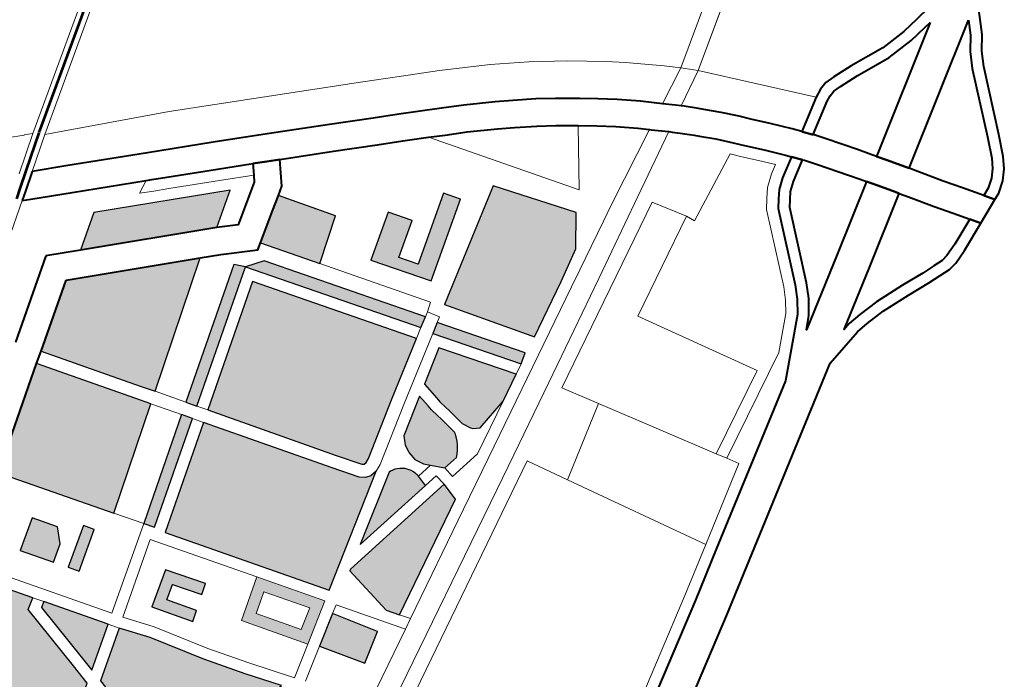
# Model space of a CAD drawing. Header units: metres. Extents: x 148316 to 148653, y 486436 to 486744.
# Tile 106 of 110: x 148553.93 to 148559.02, y 486731.02 to 486734.43. Entities that reach past the tile are written whole.
import ezdxf

# ---------------------------------------------------------------- set-up
doc = ezdxf.new("R2010")
doc.units = ezdxf.units.M
doc.header["$MEASUREMENT"] = 0
for name, color, linetype, lineweight in [('WVB-pen-brm-dik 018', 6, 'Continuous', 13), ('WVB-pen-brm-dik 050', 6, 'Continuous', 53), ('WVB-pen-dik 035', 1, 'Continuous', 40), ('WVB-raster-20%', 254, 'Continuous', 30), ('WVB-raster-60%', 253, 'Continuous', 30)]:
    doc.layers.add(name, color=color, linetype=linetype, lineweight=lineweight)

# ---------------------------------------------------------------- blocks, each defined once
blk = doc.blocks.new('INZET')
at = {"layer": 'WVB-raster-20%'}
for points in [[(-0.027289, -0.033947), (-0.027522, -0.033615), (-0.029089, -0.031391), (-0.027496, -0.030271), (-0.024335, -0.031813)], [(-0.029984, -0.035895), (-0.031818, -0.03331), (-0.029367, -0.031587), (-0.0278, -0.033811), (-0.027565, -0.034147)], [(-0.026631, -0.034885), (-0.026804, -0.034639), (-0.023726, -0.032456), (-0.023519, -0.032677)], [(-0.020732, -0.036592), (-0.023519, -0.032677), (-0.023038, -0.032835), (-0.020478, -0.036431)], [(-0.02398, -0.038619), (-0.023984, -0.038617), (-0.024025, -0.038583), (-0.024434, -0.038018), (-0.026459, -0.035131), (-0.023589, -0.033095), (-0.020986, -0.036753), (-0.022433, -0.037669), (-0.023802, -0.038563), (-0.023913, -0.038611)], [(-0.019812, -0.035758), (-0.020775, -0.034416), (-0.019692, -0.03367), (-0.019313, -0.034205), (-0.020146, -0.034779), (-0.019836, -0.035211), (-0.018241, -0.034098), (-0.017974, -0.034475)], [(-0.031991, -0.036021), (-0.032515, -0.035278), (-0.031778, -0.034767), (-0.031378, -0.03534), (-0.031579, -0.035736)], [(-0.029338, -0.036805), (-0.029511, -0.036563), (-0.027081, -0.034836), (-0.026909, -0.035082)], [(-0.018484, -0.038488), (-0.019888, -0.03646), (-0.017089, -0.034687), (-0.015732, -0.036494), (-0.01629, -0.037253), (-0.017089, -0.037725)], [(-0.034529, -0.040088), (-0.035019, -0.039393), (-0.035754, -0.038344), (-0.036817, -0.036825), (-0.03407, -0.034894), (-0.032961, -0.036463), (-0.033236, -0.036641), (-0.033123, -0.038508), (-0.033093, -0.039079)], [(-0.031584, -0.036599), (-0.031757, -0.036354), (-0.030813, -0.0357), (-0.030642, -0.035946)], [(-0.032803, -0.038876), (-0.032824, -0.038491), (-0.032926, -0.036798), (-0.032788, -0.036709), (-0.03177, -0.03815)], [(-0.01916, -0.038857), (-0.020568, -0.036891), (-0.020314, -0.03673), (-0.018916, -0.038682)], [(-0.020991, -0.039592), (-0.021158, -0.039496), (-0.021194, -0.039444), (-0.021301, -0.039232), (-0.021342, -0.038993), (-0.021382, -0.038771), (-0.021411, -0.038632), (-0.021445, -0.038438), (-0.02146, -0.038315), (-0.021508, -0.037832), (-0.020656, -0.037283), (-0.019425, -0.039002), (-0.020103, -0.039373)], [(-0.022334, -0.039905), (-0.022591, -0.039634), (-0.022723, -0.039497), (-0.022769, -0.039416), (-0.022836, -0.039281), (-0.022849, -0.039133), (-0.022856, -0.039055), (-0.022852, -0.038997), (-0.02284, -0.038907), (-0.02282, -0.038823), (-0.022801, -0.038778), (-0.022717, -0.03861), (-0.021792, -0.038014), (-0.021759, -0.038348), (-0.021742, -0.038483), (-0.021705, -0.038689), (-0.021676, -0.038828), (-0.021638, -0.039044), (-0.021595, -0.039294), (-0.021603, -0.039334), (-0.021629, -0.039421), (-0.021674, -0.039531), (-0.021722, -0.039618), (-0.021793, -0.039715), (-0.021867, -0.039799), (-0.021931, -0.039858)], [(-0.025267, -0.040253), (-0.023567, -0.039158), (-0.023524, -0.039161), (-0.023461, -0.039171), (-0.023407, -0.039186), (-0.023349, -0.039209), (-0.023291, -0.039238), (-0.023236, -0.039277), (-0.02318, -0.039326), (-0.023128, -0.039386), (-0.023083, -0.039457), (-0.023054, -0.039517), (-0.023031, -0.039585), (-0.02302, -0.039633), (-0.023014, -0.039684), (-0.023002, -0.039985)], [(-0.02549, -0.042319), (-0.025702, -0.04202), (-0.02588, -0.040648), (-0.025841, -0.040623), (-0.022596, -0.040239), (-0.022572, -0.040723)], [(-0.026944, -0.04282), (-0.027648, -0.041786), (-0.026883, -0.041294), (-0.026207, -0.04234)]]:
    blk.add_hatch(color=256, dxfattribs=at).paths.add_polyline_path(points)
at = {"layer": 'WVB-raster-20%', "extrusion": (0, 0, -1)}
for points in [[(0.026602, -0.040745), (0.023825, -0.038943), (0.024011, -0.038964), (0.024148, -0.038923), (0.024276, -0.038817), (0.024711, -0.038215), (0.026736, -0.035327), (0.029196, -0.037072)], [(0.029946, -0.03936), (0.0297, -0.039189), (0.030167, -0.038514), (0.029819, -0.038275), (0.029352, -0.038927), (0.029108, -0.038752), (0.029747, -0.037862), (0.030585, -0.038438)], [(0.032613, -0.042254), (0.029038, -0.042046), (0.029627, -0.041248), (0.030281, -0.040326), (0.031086, -0.039063), (0.031599, -0.038396), (0.032785, -0.039229), (0.032718, -0.040491)]]:
    blk.add_hatch(color=256, dxfattribs=at).paths.add_polyline_path(points)
at = {"layer": 'WVB-raster-20%'}
h = blk.add_hatch(color=256, dxfattribs=at)
h.paths.add_polyline_path([(-0.027865, -0.041565), (-0.028909, -0.040072), (-0.027929, -0.039386), (-0.026854, -0.040909)])
h.paths.add_polyline_path([(-0.027785, -0.041156), (-0.028492, -0.040146), (-0.028002, -0.039803), (-0.027279, -0.040827)], flags=16)
at = {"layer": 'WVB-raster-60%'}
for points in [[(-0.023535, -0.03142), (-0.026744, -0.029855), (-0.025901, -0.029263), (-0.02269, -0.030831)], [(-0.021898, -0.033725), (-0.02284, -0.032395), (-0.022105, -0.031904), (-0.021754, -0.03167), (-0.020856, -0.032954)]]:
    blk.add_hatch(color=256, dxfattribs=at).paths.add_polyline_path(points)
at = {"layer": 'WVB-pen-brm-dik 018'}
for p, q in [((-0.026001, -0.026683), (-0.021041, -0.023282)), ((-0.020915, -0.02356), (-0.025763, -0.026881)), ((-0.0266, -0.026389), (-0.026203, -0.026584)), ((-0.026889, -0.027324), (-0.026001, -0.026683)), ((-0.026203, -0.026584), (-0.026202, -0.026584)), ((-0.026202, -0.026584), (-0.026001, -0.026683)), ((-0.025763, -0.026881), (-0.026583, -0.027474)), ((-0.025763, -0.026881), (-0.022795, -0.028264)), ((-0.022795, -0.028264), (-0.025763, -0.026881)), ((-0.026583, -0.027474), (-0.025739, -0.027886)), ((-0.011366, -0.035016), (0, -0.027301)), ((0, -0.027301), (-0.011366, -0.035016)), ((-0.027229, -0.027937), (-0.028149, -0.028588)), ((-0.027027, -0.028036), (-0.027229, -0.027937)), ((-0.025739, -0.027886), (-0.023872, -0.028811)), ((0, -0.027837), (-0.011036, -0.035328)), ((-0.011036, -0.035328), (0, -0.027837)), ((-0.026048, -0.028514), (-0.027027, -0.028036)), ((-0.022795, -0.028264), (-0.018328, -0.03051)), ((-0.018328, -0.03051), (-0.022795, -0.028264)), ((-0.024314, -0.029374), (-0.026048, -0.028514)), ((-0.023872, -0.028811), (-0.022328, -0.029573)), ((-0.026744, -0.029855), (-0.025901, -0.029263)), ((-0.025901, -0.029263), (-0.02269, -0.030831)), ((-0.029494, -0.030815), (-0.027561, -0.029456)), ((-0.027561, -0.029456), (-0.026744, -0.029855)), ((-0.024314, -0.029374), (-0.024645, -0.029544)), ((-0.024645, -0.029544), (-0.024314, -0.029374)), ((-0.024182, -0.029439), (-0.024314, -0.029374)), ((-0.023827, -0.029614), (-0.024182, -0.029439)), ((-0.024645, -0.029544), (-0.024315, -0.029708)), ((-0.024315, -0.029708), (-0.024645, -0.029544)), ((-0.024315, -0.029708), (-0.02396, -0.029883)), ((-0.02396, -0.029883), (-0.024315, -0.029708)), ((-0.022639, -0.0302), (-0.023827, -0.029614)), ((-0.022328, -0.029573), (-0.021171, -0.030151)), ((-0.02396, -0.029883), (-0.022773, -0.030469)), ((-0.022773, -0.030469), (-0.02396, -0.029883)), ((-0.021814, -0.030613), (-0.022639, -0.0302)), ((-0.021171, -0.030151), (-0.019613, -0.030939)), ((-0.022773, -0.030469), (-0.021968, -0.030871)), ((-0.021968, -0.030871), (-0.022773, -0.030469)), ((-0.018328, -0.03051), (-0.017372, -0.030997)), ((-0.017372, -0.030997), (-0.018328, -0.03051)), ((-0.021968, -0.030871), (-0.021814, -0.030613)), ((-0.02269, -0.030831), (-0.023535, -0.03142)), ((-0.023042, -0.031683), (-0.022062, -0.031029)), ((-0.022062, -0.031029), (-0.021968, -0.030871)), ((-0.021184, -0.030929), (-0.021538, -0.031526)), ((-0.019931, -0.031563), (-0.021184, -0.030929)), ((-0.019613, -0.030939), (-0.018596, -0.03146)), ((-0.017372, -0.030997), (-0.016483, -0.031455)), ((-0.016483, -0.031455), (-0.017372, -0.030997)), ((-0.029089, -0.031391), (-0.029367, -0.031587)), ((-0.027522, -0.033615), (-0.029089, -0.031391)), ((-0.023535, -0.03142), (-0.023042, -0.031683)), ((-0.021538, -0.031526), (-0.021754, -0.03167)), ((-0.018913, -0.032084), (-0.019931, -0.031563)), ((-0.018596, -0.03146), (-0.017997, -0.031762)), ((-0.016483, -0.031455), (-0.015328, -0.032088)), ((-0.015328, -0.032088), (-0.016483, -0.031455)), ((-0.029367, -0.031587), (-0.0278, -0.033811)), ((-0.024335, -0.031813), (-0.027289, -0.033947)), ((-0.023854, -0.032047), (-0.024335, -0.031813)), ((-0.021754, -0.03167), (-0.020856, -0.032954)), ((-0.017997, -0.031762), (-0.017554, -0.03199)), ((-0.023003, -0.032503), (-0.023854, -0.032047)), ((-0.017554, -0.03199), (-0.017012, -0.032276)), ((-0.018315, -0.032386), (-0.018913, -0.032084)), ((-0.017012, -0.032276), (-0.016491, -0.032544)), ((-0.015328, -0.032088), (-0.014474, -0.032609)), ((-0.014474, -0.032609), (-0.015328, -0.032088)), ((-0.026804, -0.034639), (-0.023726, -0.032456)), ((-0.023726, -0.032456), (-0.023519, -0.032677)), ((-0.02284, -0.032395), (-0.023003, -0.032503)), ((-0.021898, -0.033725), (-0.02284, -0.032395)), ((-0.017878, -0.03261), (-0.018315, -0.032386)), ((-0.016491, -0.032544), (-0.015785, -0.032944)), ((-0.023519, -0.032677), (-0.026631, -0.034885)), ((-0.020732, -0.036592), (-0.023519, -0.032677)), ((-0.023519, -0.032677), (-0.023038, -0.032835)), ((-0.023038, -0.032835), (-0.020478, -0.036431)), ((-0.017722, -0.032693), (-0.017878, -0.03261)), ((-0.017336, -0.032897), (-0.017722, -0.032693)), ((-0.017722, -0.032693), (-0.015335, -0.036057)), ((-0.015335, -0.036057), (-0.017722, -0.032693)), ((-0.014474, -0.032609), (-0.013645, -0.033168)), ((-0.013645, -0.033168), (-0.014474, -0.032609)), ((-0.026459, -0.035131), (-0.023589, -0.033095)), ((-0.023589, -0.033095), (-0.020986, -0.036753)), ((-0.020856, -0.032954), (-0.021898, -0.033725)), ((-0.016824, -0.03316), (-0.017336, -0.032897)), ((-0.015785, -0.032944), (-0.015391, -0.033179)), ((-0.029984, -0.035895), (-0.031818, -0.03331)), ((-0.016137, -0.033549), (-0.016824, -0.03316)), ((-0.015391, -0.033179), (-0.014887, -0.033494)), ((-0.013645, -0.033168), (-0.012841, -0.033763)), ((-0.012841, -0.033763), (-0.013645, -0.033168)), ((-0.015756, -0.033777), (-0.016137, -0.033549)), ((-0.014887, -0.033494), (-0.014465, -0.033782)), ((-0.0278, -0.033811), (-0.027565, -0.034147)), ((-0.027289, -0.033947), (-0.027522, -0.033615)), ((-0.020146, -0.036196), (-0.021898, -0.033725)), ((-0.021898, -0.033725), (-0.020146, -0.036196)), ((-0.019692, -0.03367), (-0.020775, -0.034416)), ((-0.019313, -0.034205), (-0.019692, -0.03367)), ((-0.01527, -0.03408), (-0.015756, -0.033777)), ((-0.014465, -0.033782), (-0.014046, -0.034074)), ((-0.012841, -0.033763), (-0.01245, -0.034074)), ((-0.01245, -0.034074), (-0.012841, -0.033763)), ((-0.027289, -0.033947), (-0.026804, -0.034639)), ((-0.026804, -0.034639), (-0.027289, -0.033947)), ((-0.018241, -0.034098), (-0.019836, -0.035211)), ((-0.017974, -0.034475), (-0.018241, -0.034098)), ((-0.014862, -0.034358), (-0.01527, -0.03408)), ((-0.014046, -0.034074), (-0.013953, -0.034143)), ((-0.01245, -0.034074), (-0.011688, -0.034722)), ((-0.011688, -0.034722), (-0.01245, -0.034074)), ((-0.027565, -0.034147), (-0.029984, -0.035895)), ((-0.027081, -0.034836), (-0.027565, -0.034147)), ((-0.027565, -0.034147), (-0.027081, -0.034836)), ((-0.020146, -0.034779), (-0.019313, -0.034205)), ((-0.014456, -0.034642), (-0.014862, -0.034358)), ((-0.013953, -0.034143), (-0.01358, -0.034422)), ((-0.020775, -0.034416), (-0.019812, -0.035758)), ((-0.019812, -0.035758), (-0.017974, -0.034475)), ((-0.01358, -0.034422), (-0.01318, -0.034729)), ((-0.033825, -0.034721), (-0.031525, -0.037978)), ((-0.031525, -0.037978), (-0.033825, -0.034721)), ((-0.031778, -0.034767), (-0.032515, -0.035278)), ((-0.031378, -0.03534), (-0.031778, -0.034767)), ((-0.029511, -0.036563), (-0.027081, -0.034836)), ((-0.027081, -0.034836), (-0.026909, -0.035082)), ((-0.026631, -0.034885), (-0.026804, -0.034639)), ((-0.019836, -0.035211), (-0.020146, -0.034779)), ((-0.017089, -0.034687), (-0.019888, -0.03646)), ((-0.015732, -0.036494), (-0.017089, -0.034687)), ((-0.015335, -0.036057), (-0.014388, -0.034693)), ((-0.014388, -0.034693), (-0.015335, -0.036057)), ((-0.014388, -0.034693), (-0.014456, -0.034642)), ((-0.014002, -0.03498), (-0.014388, -0.034693)), ((-0.01318, -0.034729), (-0.012716, -0.035111)), ((-0.011688, -0.034722), (-0.011366, -0.035016)), ((-0.011366, -0.035016), (-0.011688, -0.034722)), ((-0.03407, -0.034894), (-0.032961, -0.036463)), ((-0.026909, -0.035082), (-0.029338, -0.036805)), ((-0.026909, -0.035082), (-0.026736, -0.035327)), ((-0.026736, -0.035327), (-0.026909, -0.035082)), ((-0.026631, -0.034885), (-0.026459, -0.035131)), ((-0.026459, -0.035131), (-0.026631, -0.034885)), ((-0.024434, -0.038018), (-0.026459, -0.035131)), ((-0.013615, -0.035277), (-0.014002, -0.03498)), ((-0.012716, -0.035111), (-0.012446, -0.035352)), ((-0.012284, -0.035497), (-0.011366, -0.035016)), ((-0.011366, -0.035016), (-0.012284, -0.035497)), ((-0.011366, -0.035016), (-0.011036, -0.035328)), ((-0.011036, -0.035328), (-0.011366, -0.035016)), ((-0.032515, -0.035278), (-0.031991, -0.036021)), ((-0.031579, -0.035736), (-0.031378, -0.03534)), ((-0.029196, -0.037072), (-0.026736, -0.035327)), ((-0.026736, -0.035327), (-0.024711, -0.038215)), ((-0.013172, -0.035642), (-0.013615, -0.035277)), ((-0.012446, -0.035352), (-0.012284, -0.035497)), ((-0.011036, -0.035328), (-0.011925, -0.035822)), ((-0.011925, -0.035822), (-0.011036, -0.035328)), ((-0.011036, -0.035328), (-0.008953, -0.037663)), ((-0.008953, -0.037663), (-0.011036, -0.035328)), ((-0.012946, -0.035844), (-0.013172, -0.035642)), ((-0.012284, -0.035497), (-0.012033, -0.035721)), ((-0.031991, -0.036021), (-0.031579, -0.035736)), ((-0.030813, -0.0357), (-0.031757, -0.036354)), ((-0.030642, -0.035946), (-0.030813, -0.0357)), ((-0.029984, -0.035895), (-0.029511, -0.036563)), ((-0.029511, -0.036563), (-0.029984, -0.035895)), ((-0.012946, -0.035844), (-0.014853, -0.036844)), ((-0.014853, -0.036844), (-0.012946, -0.035844)), ((-0.012913, -0.035874), (-0.012946, -0.035844)), ((-0.01257, -0.03618), (-0.012913, -0.035874)), ((-0.012033, -0.035721), (-0.011925, -0.035822)), ((-0.011925, -0.035822), (-0.011866, -0.035876)), ((-0.011866, -0.035876), (-0.0116, -0.036139)), ((-0.031584, -0.036599), (-0.030642, -0.035946)), ((-0.0116, -0.036139), (-0.011502, -0.036236)), ((-0.031757, -0.036354), (-0.031584, -0.036599)), ((-0.020478, -0.036431), (-0.020362, -0.036358)), ((-0.020362, -0.036358), (-0.020478, -0.036431)), ((-0.020362, -0.036358), (-0.020146, -0.036196)), ((-0.020146, -0.036196), (-0.020362, -0.036358)), ((-0.02018, -0.036645), (-0.020362, -0.036358)), ((-0.020362, -0.036358), (-0.02018, -0.036645)), ((-0.014195, -0.037083), (-0.01257, -0.03618)), ((-0.01257, -0.03618), (-0.014195, -0.037083)), ((-0.012505, -0.036238), (-0.01257, -0.03618)), ((-0.012351, -0.036381), (-0.012505, -0.036238)), ((-0.012092, -0.036637), (-0.012351, -0.036381)), ((-0.011502, -0.036236), (-0.011182, -0.036556)), ((-0.032961, -0.036463), (-0.033236, -0.036641)), ((-0.033236, -0.036641), (-0.033123, -0.038508)), ((-0.032788, -0.036709), (-0.032961, -0.036463)), ((-0.032961, -0.036463), (-0.032788, -0.036709)), ((-0.031525, -0.037978), (-0.029511, -0.036563)), ((-0.029511, -0.036563), (-0.031525, -0.037978)), ((-0.029338, -0.036805), (-0.029511, -0.036563)), ((-0.020986, -0.036753), (-0.020732, -0.036592)), ((-0.020732, -0.036592), (-0.020986, -0.036753)), ((-0.020478, -0.036431), (-0.020732, -0.036592)), ((-0.020314, -0.03673), (-0.02018, -0.036645)), ((-0.02018, -0.036645), (-0.020314, -0.03673)), ((-0.019888, -0.03646), (-0.018484, -0.038488)), ((-0.01629, -0.037253), (-0.015732, -0.036494)), ((-0.011995, -0.036733), (-0.012092, -0.036637)), ((-0.011182, -0.036556), (-0.010861, -0.036908)), ((-0.032926, -0.036798), (-0.032788, -0.036709)), ((-0.032824, -0.038491), (-0.032926, -0.036798)), ((-0.032788, -0.036709), (-0.03177, -0.03815)), ((-0.020986, -0.036753), (-0.022433, -0.037669)), ((-0.022249, -0.037955), (-0.020568, -0.036891)), ((-0.020568, -0.036891), (-0.022249, -0.037955)), ((-0.020568, -0.036891), (-0.020314, -0.03673)), ((-0.01916, -0.038857), (-0.020568, -0.036891)), ((-0.020314, -0.03673), (-0.018916, -0.038682)), ((-0.014853, -0.036844), (-0.015293, -0.037085)), ((-0.015293, -0.037085), (-0.014853, -0.036844)), ((-0.011688, -0.03704), (-0.011995, -0.036733)), ((-0.010861, -0.036908), (-0.010656, -0.037141)), ((-0.031353, -0.038224), (-0.029613, -0.037001)), ((-0.029613, -0.037001), (-0.031353, -0.038224)), ((-0.029613, -0.037001), (-0.027929, -0.039386)), ((-0.027929, -0.039386), (-0.029613, -0.037001)), ((-0.026602, -0.040745), (-0.029196, -0.037072)), ((-0.015293, -0.037085), (-0.016517, -0.037754)), ((-0.016517, -0.037754), (-0.015293, -0.037085)), ((-0.016249, -0.038225), (-0.014195, -0.037083)), ((-0.014195, -0.037083), (-0.016249, -0.038225)), ((-0.011383, -0.037375), (-0.011688, -0.03704)), ((-0.010656, -0.037141), (-0.010313, -0.037531)), ((-0.021508, -0.037832), (-0.020656, -0.037283)), ((-0.020656, -0.037283), (-0.019425, -0.039002)), ((-0.013984, -0.037416), (-0.018669, -0.039977)), ((-0.013984, -0.037416), (-0.018669, -0.039977)), ((-0.017089, -0.037725), (-0.01629, -0.037253)), ((-0.01347, -0.038224), (-0.013984, -0.037416)), ((-0.01347, -0.038224), (-0.013984, -0.037416)), ((-0.011181, -0.037604), (-0.011383, -0.037375)), ((-0.022433, -0.037669), (-0.023802, -0.038563)), ((-0.011613, -0.037568), (-0.01337, -0.038447)), ((-0.011613, -0.037568), (-0.01337, -0.038447)), ((-0.011407, -0.037802), (-0.011613, -0.037568)), ((-0.011407, -0.037802), (-0.011613, -0.037568)), ((-0.01084, -0.037992), (-0.011181, -0.037604)), ((-0.010313, -0.037531), (-0.009931, -0.037968)), ((-0.009767, -0.03817), (-0.008953, -0.037663)), ((-0.008953, -0.037663), (-0.008738, -0.037559)), ((-0.008738, -0.037559), (-0.008528, -0.037499)), ((-0.008528, -0.037499), (-0.008273, -0.037499)), ((-0.008273, -0.037499), (-0.007747, -0.037527)), ((-0.007747, -0.037527), (-0.006808, -0.037616)), ((-0.006808, -0.037616), (-0.006122, -0.037591)), ((-0.006122, -0.037591), (-0.005659, -0.037528)), ((-0.029747, -0.037862), (-0.030585, -0.038438)), ((-0.029108, -0.038752), (-0.029747, -0.037862)), ((-0.02146, -0.038315), (-0.021508, -0.037832)), ((-0.018484, -0.038488), (-0.017089, -0.037725)), ((-0.016517, -0.037754), (-0.016945, -0.037988)), ((-0.016945, -0.037988), (-0.016517, -0.037754)), ((-0.011065, -0.03819), (-0.011407, -0.037802)), ((-0.011065, -0.03819), (-0.011407, -0.037802)), ((-0.008781, -0.037909), (-0.009577, -0.038405)), ((-0.008634, -0.037841), (-0.008781, -0.037909)), ((-0.008486, -0.037799), (-0.008634, -0.037841)), ((-0.008568, -0.039814), (-0.005431, -0.037795)), ((-0.008281, -0.037799), (-0.008486, -0.037799)), ((-0.007769, -0.037826), (-0.008281, -0.037799)), ((-0.006817, -0.037917), (-0.007769, -0.037826)), ((-0.006097, -0.03789), (-0.006817, -0.037917)), ((-0.005615, -0.037825), (-0.006097, -0.03789)), ((-0.005431, -0.037795), (-0.005615, -0.037825)), ((-0.03177, -0.03815), (-0.032803, -0.038876)), ((-0.031599, -0.038396), (-0.03177, -0.03815)), ((-0.03177, -0.03815), (-0.031599, -0.038396)), ((-0.024025, -0.038583), (-0.024434, -0.038018)), ((-0.02364, -0.038864), (-0.022249, -0.037955)), ((-0.022249, -0.037955), (-0.02364, -0.038864)), ((-0.022717, -0.03861), (-0.021792, -0.038014)), ((-0.021792, -0.038014), (-0.021759, -0.038348)), ((-0.016945, -0.037988), (-0.02097, -0.040188)), ((-0.02097, -0.040188), (-0.016945, -0.037988)), ((-0.010466, -0.038419), (-0.01084, -0.037992)), ((-0.009931, -0.037968), (-0.009767, -0.03817)), ((-0.032785, -0.039229), (-0.031599, -0.038396)), ((-0.031599, -0.038396), (-0.031086, -0.039063)), ((-0.030841, -0.038891), (-0.031353, -0.038224)), ((-0.031353, -0.038224), (-0.030841, -0.038891)), ((-0.030585, -0.038438), (-0.029946, -0.03936)), ((-0.030167, -0.038514), (-0.029819, -0.038275)), ((-0.029819, -0.038275), (-0.029352, -0.038927)), ((-0.024711, -0.038215), (-0.024276, -0.038817)), ((-0.021759, -0.038348), (-0.021742, -0.038483)), ((-0.021445, -0.038438), (-0.02146, -0.038315)), ((-0.021411, -0.038632), (-0.021445, -0.038438)), ((-0.018863, -0.03966), (-0.016249, -0.038225)), ((-0.016249, -0.038225), (-0.018863, -0.03966)), ((-0.01599, -0.039599), (-0.01347, -0.038224)), ((-0.01347, -0.038224), (-0.01599, -0.039599)), ((-0.01337, -0.038447), (-0.01347, -0.038224)), ((-0.01337, -0.038447), (-0.01347, -0.038224)), ((-0.010819, -0.038472), (-0.011065, -0.03819)), ((-0.010819, -0.038472), (-0.011065, -0.03819)), ((-0.010366, -0.038543), (-0.010466, -0.038419)), ((-0.009577, -0.038405), (-0.009368, -0.038692)), ((-0.004587, -0.038323), (-0.008056, -0.040555)), ((-0.004768, -0.038668), (-0.004587, -0.038323)), ((-0.00421, -0.038249), (-0.004512, -0.038828)), ((-0.033123, -0.038508), (-0.033093, -0.039079)), ((-0.032803, -0.038876), (-0.032824, -0.038491)), ((-0.0297, -0.039189), (-0.030167, -0.038514)), ((-0.023984, -0.038617), (-0.024025, -0.038583)), ((-0.02398, -0.038619), (-0.023984, -0.038617)), ((-0.023913, -0.038611), (-0.02398, -0.038619)), ((-0.023802, -0.038563), (-0.023913, -0.038611)), ((-0.022801, -0.038778), (-0.022717, -0.03861)), ((-0.021742, -0.038483), (-0.021705, -0.038689)), ((-0.021705, -0.038689), (-0.021676, -0.038828)), ((-0.021382, -0.038771), (-0.021411, -0.038632)), ((-0.018916, -0.038682), (-0.01916, -0.038857)), ((-0.011331, -0.038836), (-0.011039, -0.038608)), ((-0.011331, -0.038836), (-0.011039, -0.038608)), ((-0.011039, -0.038608), (-0.010819, -0.038472)), ((-0.011039, -0.038608), (-0.010819, -0.038472)), ((-0.010867, -0.038855), (-0.010366, -0.038543)), ((-0.009368, -0.038692), (-0.008867, -0.039387)), ((-0.005021, -0.039011), (-0.004768, -0.038668)), ((-0.030032, -0.040159), (-0.030841, -0.038891)), ((-0.030841, -0.038891), (-0.030032, -0.040159)), ((-0.029352, -0.038927), (-0.029108, -0.038752)), ((-0.023825, -0.038943), (-0.026602, -0.040745)), ((-0.024276, -0.038817), (-0.024148, -0.038923)), ((-0.024148, -0.038923), (-0.024011, -0.038964)), ((-0.024011, -0.038964), (-0.023825, -0.038943)), ((-0.023825, -0.038943), (-0.02364, -0.038864)), ((-0.02364, -0.038864), (-0.023825, -0.038943)), ((-0.022852, -0.038997), (-0.02284, -0.038907)), ((-0.02284, -0.038907), (-0.02282, -0.038823)), ((-0.02282, -0.038823), (-0.022801, -0.038778)), ((-0.021676, -0.038828), (-0.021638, -0.039044)), ((-0.021342, -0.038993), (-0.021382, -0.038771)), ((-0.019425, -0.039002), (-0.01916, -0.038857)), ((-0.01916, -0.038857), (-0.019425, -0.039002)), ((-0.011506, -0.039058), (-0.011331, -0.038836)), ((-0.011506, -0.039058), (-0.011331, -0.038836)), ((-0.011118, -0.03905), (-0.010867, -0.038855)), ((-0.010175, -0.038777), (-0.010695, -0.039101)), ((-0.010146, -0.038814), (-0.010175, -0.038777)), ((-0.009934, -0.039103), (-0.010146, -0.038814)), ((-0.004512, -0.038828), (-0.004768, -0.039174)), ((-0.031086, -0.039063), (-0.030281, -0.040326)), ((-0.029946, -0.03936), (-0.0297, -0.039189)), ((-0.025267, -0.040253), (-0.023567, -0.039158)), ((-0.023567, -0.039158), (-0.023524, -0.039161)), ((-0.023524, -0.039161), (-0.023461, -0.039171)), ((-0.023461, -0.039171), (-0.023407, -0.039186)), ((-0.023407, -0.039186), (-0.023349, -0.039209)), ((-0.022856, -0.039055), (-0.022852, -0.038997)), ((-0.022849, -0.039133), (-0.022856, -0.039055)), ((-0.022836, -0.039281), (-0.022849, -0.039133)), ((-0.021638, -0.039044), (-0.021595, -0.039294)), ((-0.021301, -0.039232), (-0.021342, -0.038993)), ((-0.019425, -0.039002), (-0.020103, -0.039373)), ((-0.011684, -0.039284), (-0.011506, -0.039058)), ((-0.011684, -0.039284), (-0.011506, -0.039058)), ((-0.01127, -0.039243), (-0.011118, -0.03905)), ((-0.010695, -0.039101), (-0.010905, -0.039264)), ((-0.009437, -0.039793), (-0.009934, -0.039103)), ((-0.005234, -0.039397), (-0.005021, -0.039011)), ((-0.004768, -0.039174), (-0.004963, -0.039529)), ((-0.028909, -0.040072), (-0.027929, -0.039386)), ((-0.027929, -0.039386), (-0.026854, -0.040909)), ((-0.023349, -0.039209), (-0.023291, -0.039238)), ((-0.023291, -0.039238), (-0.023236, -0.039277)), ((-0.023236, -0.039277), (-0.02318, -0.039326)), ((-0.02318, -0.039326), (-0.023128, -0.039386)), ((-0.023128, -0.039386), (-0.023083, -0.039457)), ((-0.023083, -0.039457), (-0.023054, -0.039517)), ((-0.022769, -0.039416), (-0.022836, -0.039281)), ((-0.022723, -0.039497), (-0.022769, -0.039416)), ((-0.021629, -0.039421), (-0.021674, -0.039531)), ((-0.021603, -0.039334), (-0.021629, -0.039421)), ((-0.021595, -0.039294), (-0.021603, -0.039334)), ((-0.021435, -0.040101), (-0.020103, -0.039373)), ((-0.020103, -0.039373), (-0.021435, -0.040101)), ((-0.021194, -0.039444), (-0.021301, -0.039232)), ((-0.021158, -0.039496), (-0.021194, -0.039444)), ((-0.020103, -0.039373), (-0.020991, -0.039592)), ((-0.012479, -0.041176), (-0.011684, -0.039284)), ((-0.012479, -0.041176), (-0.011684, -0.039284)), ((-0.012208, -0.041304), (-0.011423, -0.039438)), ((-0.011423, -0.039438), (-0.01127, -0.039243)), ((-0.011034, -0.039428), (-0.011162, -0.039591)), ((-0.010905, -0.039264), (-0.011034, -0.039428)), ((-0.008867, -0.039387), (-0.008683, -0.03965)), ((-0.005939, -0.041065), (-0.005234, -0.039397)), ((-0.023054, -0.039517), (-0.023031, -0.039585)), ((-0.023031, -0.039585), (-0.02302, -0.039633)), ((-0.02302, -0.039633), (-0.023014, -0.039684)), ((-0.023014, -0.039684), (-0.022591, -0.039634)), ((-0.022591, -0.039634), (-0.023014, -0.039684)), ((-0.023014, -0.039684), (-0.023002, -0.039985)), ((-0.022591, -0.039634), (-0.022723, -0.039497)), ((-0.022334, -0.039905), (-0.022591, -0.039634)), ((-0.021793, -0.039715), (-0.021867, -0.039799)), ((-0.021722, -0.039618), (-0.021793, -0.039715)), ((-0.021674, -0.039531), (-0.021722, -0.039618)), ((-0.020991, -0.039592), (-0.021158, -0.039496)), ((-0.020685, -0.040661), (-0.018863, -0.03966)), ((-0.018863, -0.03966), (-0.020685, -0.040661)), ((-0.014295, -0.042532), (-0.01599, -0.039599)), ((-0.01599, -0.039599), (-0.014295, -0.042532)), ((-0.011162, -0.039591), (-0.011936, -0.041431)), ((-0.008683, -0.03965), (-0.008568, -0.039814)), ((-0.004963, -0.039529), (-0.005664, -0.041184)), ((-0.028002, -0.039803), (-0.028492, -0.040146)), ((-0.027279, -0.040827), (-0.028002, -0.039803)), ((-0.022632, -0.039941), (-0.023002, -0.039985)), ((-0.023002, -0.039985), (-0.022632, -0.039941)), ((-0.022596, -0.040239), (-0.022632, -0.039941)), ((-0.021931, -0.039858), (-0.022334, -0.039905)), ((-0.022334, -0.039905), (-0.022298, -0.040203)), ((-0.021867, -0.039799), (-0.021931, -0.039858)), ((-0.009256, -0.040052), (-0.009437, -0.039793)), ((-0.029384, -0.041072), (-0.030032, -0.040159)), ((-0.030032, -0.040159), (-0.029384, -0.041072)), ((-0.027865, -0.041565), (-0.028909, -0.040072)), ((-0.028492, -0.040146), (-0.027785, -0.041156)), ((-0.023002, -0.039985), (-0.025267, -0.040253)), ((-0.02097, -0.040188), (-0.022555, -0.041055)), ((-0.022555, -0.041055), (-0.02097, -0.040188)), ((-0.022298, -0.040203), (-0.021435, -0.040101)), ((-0.021435, -0.040101), (-0.022298, -0.040203)), ((-0.018669, -0.039977), (-0.018134, -0.040851)), ((-0.018669, -0.039977), (-0.018134, -0.040851)), ((-0.010867, -0.041294), (-0.009157, -0.040193)), ((-0.009157, -0.040193), (-0.009256, -0.040052)), ((-0.030281, -0.040326), (-0.029627, -0.041248)), ((-0.025841, -0.040623), (-0.022596, -0.040239)), ((-0.022596, -0.040239), (-0.022572, -0.040723)), ((-0.02588, -0.040648), (-0.025841, -0.040623)), ((-0.025702, -0.04202), (-0.02588, -0.040648)), ((-0.022572, -0.040723), (-0.02549, -0.042319)), ((-0.02157, -0.041146), (-0.020685, -0.040661)), ((-0.020685, -0.040661), (-0.02157, -0.041146)), ((-0.008056, -0.040555), (-0.007923, -0.040753)), ((-0.026854, -0.040909), (-0.027865, -0.041565)), ((-0.027785, -0.041156), (-0.027279, -0.040827)), ((-0.018134, -0.040851), (-0.01993, -0.041994)), ((-0.018134, -0.040851), (-0.01993, -0.041994)), ((-0.018134, -0.040851), (-0.016403, -0.043678)), ((-0.016403, -0.043678), (-0.018134, -0.040851)), ((-0.008645, -0.040934), (-0.010383, -0.042053)), ((-0.008503, -0.041145), (-0.008645, -0.040934)), ((-0.007923, -0.040753), (-0.00753, -0.041335)), ((-0.020497, -0.040992), (-0.031854, -0.047219)), ((-0.020497, -0.040992), (-0.031854, -0.047219)), ((-0.028646, -0.042072), (-0.029384, -0.041072)), ((-0.029384, -0.041072), (-0.028646, -0.042072)), ((-0.028016, -0.044658), (-0.02157, -0.041146)), ((-0.02157, -0.041146), (-0.028016, -0.044658)), ((-0.026676, -0.04116), (-0.026883, -0.041294)), ((-0.026883, -0.041294), (-0.026676, -0.04116)), ((-0.025581, -0.042711), (-0.026676, -0.04116)), ((-0.026676, -0.04116), (-0.025581, -0.042711)), ((-0.022555, -0.041055), (-0.025316, -0.042566)), ((-0.025316, -0.042566), (-0.022555, -0.041055)), ((-0.01993, -0.041994), (-0.020497, -0.040992)), ((-0.01993, -0.041994), (-0.020497, -0.040992)), ((-0.012636, -0.041478), (-0.012479, -0.041176)), ((-0.012636, -0.041478), (-0.012479, -0.041176)), ((-0.008106, -0.041733), (-0.008503, -0.041145)), ((-0.006165, -0.041579), (-0.005939, -0.041065)), ((-0.005664, -0.041184), (-0.005898, -0.041717)), ((-0.029627, -0.041248), (-0.029038, -0.042046)), ((-0.027648, -0.041786), (-0.026883, -0.041294)), ((-0.026883, -0.041294), (-0.026207, -0.04234)), ((-0.012837, -0.041765), (-0.012636, -0.041478)), ((-0.012837, -0.041765), (-0.012636, -0.041478)), ((-0.012645, -0.042415), (-0.010867, -0.041294)), ((-0.012379, -0.041635), (-0.012208, -0.041304)), ((-0.011936, -0.041431), (-0.012122, -0.041791)), ((-0.00753, -0.041335), (-0.007229, -0.04176)), ((-0.027865, -0.041565), (-0.028646, -0.042072)), ((-0.028646, -0.042072), (-0.027865, -0.041565)), ((-0.012608, -0.04196), (-0.012379, -0.041635)), ((-0.007803, -0.04216), (-0.008106, -0.041733)), ((-0.006305, -0.041813), (-0.006165, -0.041579)), ((-0.005898, -0.041717), (-0.006064, -0.041995)), ((-0.027648, -0.041786), (-0.028467, -0.042314)), ((-0.028467, -0.042314), (-0.027648, -0.041786)), ((-0.026944, -0.04282), (-0.027648, -0.041786)), ((-0.017984, -0.045429), (-0.01993, -0.041994)), ((-0.01993, -0.041994), (-0.017984, -0.045429)), ((-0.013854, -0.043178), (-0.012608, -0.04196)), ((-0.013567, -0.042478), (-0.012837, -0.041765)), ((-0.013567, -0.042478), (-0.012837, -0.041765)), ((-0.012122, -0.041791), (-0.012379, -0.042155)), ((-0.007229, -0.04176), (-0.006896, -0.042245)), ((-0.006695, -0.042156), (-0.006476, -0.041996)), ((-0.006476, -0.041996), (-0.006305, -0.041813)), ((-0.006064, -0.041995), (-0.006276, -0.042221)), ((-0.02549, -0.042319), (-0.025702, -0.04202)), ((-0.012379, -0.042155), (-0.012645, -0.042415)), ((-0.010383, -0.042053), (-0.011849, -0.042977)), ((-0.007547, -0.042534), (-0.007803, -0.04216)), ((-0.006896, -0.042245), (-0.006695, -0.042156)), ((-0.006276, -0.042221), (-0.006543, -0.042418)), ((-0.026207, -0.04234), (-0.026944, -0.04282)), ((-0.025316, -0.042566), (-0.02549, -0.042319)), ((-0.02549, -0.042319), (-0.025316, -0.042566)), ((-0.016246, -0.043934), (-0.013567, -0.042478)), ((-0.016246, -0.043934), (-0.013567, -0.042478)), ((-0.006724, -0.042497), (-0.006878, -0.042565)), ((-0.006543, -0.042418), (-0.006724, -0.042497)), ((-0.025581, -0.042711), (-0.027456, -0.043737)), ((-0.027456, -0.043737), (-0.025581, -0.042711)), ((-0.025316, -0.042566), (-0.025581, -0.042711)), ((-0.025581, -0.042711), (-0.025316, -0.042566)), ((-0.016403, -0.043678), (-0.014295, -0.042532)), ((-0.014295, -0.042532), (-0.016403, -0.043678)), ((-0.008233, -0.042838), (-0.007547, -0.042534)), ((-0.006878, -0.042565), (-0.007375, -0.042785)), ((-0.011849, -0.042977), (-0.011648, -0.042929)), ((-0.011648, -0.042929), (-0.01129, -0.042896)), ((-0.01129, -0.042896), (-0.010744, -0.042878)), ((-0.010744, -0.042878), (-0.009956, -0.042917)), ((-0.009956, -0.042917), (-0.009344, -0.042968)), ((-0.009344, -0.042968), (-0.009002, -0.04298)), ((-0.009002, -0.04298), (-0.00875, -0.042992)), ((-0.00875, -0.042992), (-0.008575, -0.04296)), ((-0.008575, -0.04296), (-0.008233, -0.042838)), ((-0.007375, -0.042785), (-0.008122, -0.043116)), ((-0.017836, -0.045691), (-0.013854, -0.043178)), ((-0.011599, -0.043226), (-0.012642, -0.043478)), ((-0.011271, -0.043196), (-0.011599, -0.043226)), ((-0.010747, -0.043178), (-0.011271, -0.043196)), ((-0.009976, -0.043216), (-0.010747, -0.043178)), ((-0.009362, -0.043267), (-0.009976, -0.043216)), ((-0.009014, -0.04328), (-0.009362, -0.043267)), ((-0.008729, -0.043294), (-0.009014, -0.04328)), ((-0.008496, -0.04325), (-0.008729, -0.043294)), ((-0.008122, -0.043116), (-0.008496, -0.04325)), ((-0.012642, -0.043478), (-0.01856, -0.047211)), ((-0.016403, -0.043678), (-0.016246, -0.043934)), ((-0.016246, -0.043934), (-0.016403, -0.043678)), ((-0.01607, -0.044221), (-0.016246, -0.043934)), ((-0.01607, -0.044221), (-0.016246, -0.043934)), ((-0.017984, -0.045429), (-0.01607, -0.044221)), ((-0.017984, -0.045429), (-0.01607, -0.044221)), ((-0.019194, -0.046193), (-0.017984, -0.045429)), ((-0.019194, -0.046193), (-0.017984, -0.045429)), ((-0.019036, -0.046447), (-0.017836, -0.045691)), ((-0.024942, -0.049743), (-0.019194, -0.046193)), ((-0.024942, -0.049743), (-0.019194, -0.046193)), ((-0.024884, -0.050038), (-0.019036, -0.046447)), ((-0.01856, -0.047211), (-0.0245, -0.050858))]:
    blk.add_line(p, q, dxfattribs=at)
at = {"layer": 'WVB-pen-brm-dik 050'}
blk.add_line((-0.025848, -0.026757), (-0.020978, -0.023421), dxfattribs=at)
at = {"layer": 'WVB-pen-brm-dik 050', "flags": 128}
for points in [[(-0.026671, -0.027352), (-0.025851, -0.02676)], [(-0.027316, -0.027815), (-0.027108, -0.027667), (-0.026671, -0.027352)]]:
    blk.add_lwpolyline(points, dxfattribs=at)
at = {"layer": 'WVB-pen-dik 035', "flags": 128}
for points in [[(-0.026583, -0.027474), (-0.027021, -0.027789), (-0.027229, -0.027937)], [(-0.012284, -0.035497), (-0.012446, -0.035352), (-0.012716, -0.035111), (-0.01318, -0.034729), (-0.01358, -0.034422), (-0.013953, -0.034143), (-0.014046, -0.034074), (-0.014465, -0.033782), (-0.014887, -0.033494), (-0.015391, -0.033179), (-0.015785, -0.032944), (-0.016491, -0.032544), (-0.017012, -0.032276), (-0.017554, -0.03199), (-0.017997, -0.031762), (-0.018596, -0.03146), (-0.019613, -0.030939), (-0.021171, -0.030151), (-0.022328, -0.029573), (-0.023872, -0.028811), (-0.025739, -0.027886), (-0.026583, -0.027474)], [(-0.027229, -0.027937), (-0.027027, -0.028036), (-0.026048, -0.028514), (-0.024314, -0.029374)], [(-0.027561, -0.029456), (-0.029494, -0.030815)], [(-0.026744, -0.029855), (-0.027561, -0.029456)], [(-0.024314, -0.029374), (-0.024182, -0.029439), (-0.023827, -0.029614)], [(-0.023827, -0.029614), (-0.022639, -0.0302), (-0.021814, -0.030613)], [(-0.023535, -0.03142), (-0.026744, -0.029855)], [(-0.029089, -0.031391), (-0.027496, -0.030271)], [(-0.027496, -0.030271), (-0.024335, -0.031813)], [(-0.021814, -0.030613), (-0.021968, -0.030871)], [(-0.021184, -0.030929), (-0.021486, -0.030777), (-0.021814, -0.030613)], [(-0.021814, -0.030613), (-0.021486, -0.030777), (-0.021184, -0.030929)], [(-0.021968, -0.030871), (-0.022062, -0.031029), (-0.023042, -0.031683), (-0.023535, -0.03142)], [(-0.021754, -0.03167), (-0.021538, -0.031526), (-0.021184, -0.030929)], [(-0.021184, -0.030929), (-0.019931, -0.031563), (-0.018913, -0.032084), (-0.018315, -0.032386), (-0.017878, -0.03261), (-0.017722, -0.032693)], [(-0.029367, -0.031587), (-0.029089, -0.031391)], [(-0.031818, -0.03331), (-0.029367, -0.031587)], [(-0.024335, -0.031813), (-0.023854, -0.032047), (-0.023003, -0.032503), (-0.02284, -0.032395)], [(-0.022105, -0.031904), (-0.021754, -0.03167)], [(-0.02284, -0.032395), (-0.022105, -0.031904)], [(-0.017722, -0.032693), (-0.017336, -0.032897), (-0.016824, -0.03316), (-0.016137, -0.033549), (-0.015756, -0.033777), (-0.01527, -0.03408), (-0.014862, -0.034358), (-0.014456, -0.034642), (-0.014388, -0.034693)], [(-0.014388, -0.034693), (-0.014002, -0.03498), (-0.013615, -0.035277), (-0.013172, -0.035642), (-0.012946, -0.035844)], [(-0.011925, -0.035822), (-0.012033, -0.035721), (-0.012284, -0.035497)], [(-0.012946, -0.035844), (-0.012913, -0.035874), (-0.01257, -0.03618)], [(-0.009767, -0.03817), (-0.009931, -0.037968), (-0.010313, -0.037531), (-0.010656, -0.037141), (-0.010861, -0.036908), (-0.011182, -0.036556), (-0.011502, -0.036236), (-0.0116, -0.036139), (-0.011866, -0.035876), (-0.011925, -0.035822)], [(-0.01257, -0.03618), (-0.012505, -0.036238), (-0.012351, -0.036381), (-0.012092, -0.036637), (-0.011995, -0.036733), (-0.011688, -0.03704), (-0.011383, -0.037375), (-0.011181, -0.037604), (-0.01084, -0.037992), (-0.010466, -0.038419), (-0.010366, -0.038543)], [(-0.0048, -0.03739), (-0.005659, -0.037528), (-0.006122, -0.037591), (-0.006808, -0.037616), (-0.007747, -0.037527), (-0.008273, -0.037499), (-0.008528, -0.037499), (-0.008738, -0.037559), (-0.008953, -0.037663)], [(-0.008953, -0.037663), (-0.009767, -0.03817)], [(-0.009577, -0.038405), (-0.008781, -0.037909), (-0.008634, -0.037841), (-0.008486, -0.037799), (-0.008281, -0.037799), (-0.007769, -0.037826), (-0.006817, -0.037917), (-0.006097, -0.03789), (-0.005615, -0.037825), (-0.005431, -0.037795)], [(-0.005431, -0.037795), (-0.008568, -0.039814)], [(-0.009577, -0.038405), (-0.009591, -0.038386), (-0.009758, -0.038182), (-0.009767, -0.03817)], [(-0.009767, -0.03817), (-0.009758, -0.038182), (-0.009591, -0.038386), (-0.009577, -0.038405)], [(-0.008568, -0.039814), (-0.008683, -0.03965), (-0.008867, -0.039387), (-0.009368, -0.038692), (-0.009577, -0.038405)], [(-0.008056, -0.040555), (-0.004587, -0.038323)], [(-0.004587, -0.038323), (-0.004768, -0.038668), (-0.005021, -0.039011), (-0.005234, -0.039397), (-0.005939, -0.041065), (-0.006165, -0.041579), (-0.006305, -0.041813), (-0.006476, -0.041996), (-0.006695, -0.042156), (-0.006896, -0.042245)], [(-0.006724, -0.042497), (-0.006543, -0.042418), (-0.006276, -0.042221), (-0.006064, -0.041995), (-0.005898, -0.041717), (-0.005664, -0.041184), (-0.004963, -0.039529), (-0.004768, -0.039174), (-0.004512, -0.038828), (-0.00421, -0.038249)], [(-0.0245, -0.050858), (-0.01856, -0.047211), (-0.012642, -0.043478), (-0.011599, -0.043226), (-0.011271, -0.043196), (-0.010747, -0.043178), (-0.009976, -0.043216), (-0.009362, -0.043267), (-0.009014, -0.04328), (-0.008729, -0.043294), (-0.008496, -0.04325), (-0.008122, -0.043116), (-0.007375, -0.042785), (-0.007547, -0.042534), (-0.008233, -0.042838), (-0.008575, -0.04296), (-0.00875, -0.042992), (-0.009002, -0.04298), (-0.009344, -0.042968), (-0.009956, -0.042917), (-0.010744, -0.042878), (-0.01129, -0.042896), (-0.011648, -0.042929), (-0.011849, -0.042977), (-0.010383, -0.042053), (-0.008645, -0.040934), (-0.008707, -0.040842), (-0.008976, -0.040452), (-0.009157, -0.040193), (-0.010867, -0.041294), (-0.012645, -0.042415), (-0.012379, -0.042155), (-0.012122, -0.041791), (-0.011936, -0.041431), (-0.011162, -0.039591), (-0.011034, -0.039428), (-0.010905, -0.039264), (-0.010695, -0.039101), (-0.010175, -0.038777), (-0.0103, -0.038624), (-0.010366, -0.038543), (-0.010867, -0.038855), (-0.011118, -0.03905), (-0.01127, -0.039243), (-0.011423, -0.039438), (-0.012208, -0.041304), (-0.012379, -0.041635), (-0.012608, -0.04196), (-0.013854, -0.043178), (-0.017836, -0.045691), (-0.019036, -0.046447), (-0.024884, -0.050038)], [(-0.010366, -0.038543), (-0.0103, -0.038624), (-0.010175, -0.038777)], [(-0.010175, -0.038777), (-0.010146, -0.038814), (-0.009934, -0.039103), (-0.009437, -0.039793), (-0.009256, -0.040052), (-0.009157, -0.040193)], [(-0.008056, -0.040555), (-0.008129, -0.040448), (-0.008401, -0.040052), (-0.008568, -0.039814)], [(-0.008568, -0.039814), (-0.008401, -0.040052), (-0.008129, -0.040448), (-0.008056, -0.040555)], [(-0.009157, -0.040193), (-0.008976, -0.040452), (-0.008707, -0.040842), (-0.008645, -0.040934)], [(-0.006896, -0.042245), (-0.007229, -0.04176), (-0.00753, -0.041335), (-0.007923, -0.040753), (-0.008056, -0.040555)], [(-0.008645, -0.040934), (-0.008503, -0.041145), (-0.008106, -0.041733), (-0.007803, -0.04216), (-0.007547, -0.042534)], [(-0.006724, -0.042497), (-0.006896, -0.042245)], [(-0.006896, -0.042245), (-0.006724, -0.042497)], [(-0.007375, -0.042785), (-0.006878, -0.042565), (-0.006724, -0.042497)], [(-0.007547, -0.042534), (-0.007375, -0.042785)]]:
    blk.add_lwpolyline(points, dxfattribs=at)
at = {"layer": 'WVB-raster-20%', "flags": 128}
for points in [[(-0.027289, -0.033947), (-0.024335, -0.031813), (-0.027496, -0.030271), (-0.029089, -0.031391), (-0.027522, -0.033615)], [(-0.029984, -0.035895), (-0.027565, -0.034147), (-0.0278, -0.033811), (-0.029367, -0.031587), (-0.031818, -0.03331)], [(-0.026631, -0.034885), (-0.023519, -0.032677), (-0.023726, -0.032456), (-0.026804, -0.034639)], [(-0.020478, -0.036431), (-0.023038, -0.032835), (-0.023519, -0.032677), (-0.020732, -0.036592)], [(-0.020986, -0.036753), (-0.023589, -0.033095), (-0.026459, -0.035131), (-0.024434, -0.038018), (-0.024025, -0.038583), (-0.023984, -0.038617), (-0.02398, -0.038619), (-0.023913, -0.038611), (-0.023802, -0.038563), (-0.022433, -0.037669)], [(-0.020146, -0.034779), (-0.019313, -0.034205), (-0.019692, -0.03367), (-0.020775, -0.034416), (-0.019812, -0.035758), (-0.017974, -0.034475), (-0.018241, -0.034098), (-0.019836, -0.035211)], [(-0.031579, -0.035736), (-0.031378, -0.03534), (-0.031778, -0.034767), (-0.032515, -0.035278), (-0.031991, -0.036021)], [(-0.029338, -0.036805), (-0.026909, -0.035082), (-0.027081, -0.034836), (-0.029511, -0.036563)], [(-0.017089, -0.037725), (-0.01629, -0.037253), (-0.015732, -0.036494), (-0.017089, -0.034687), (-0.019888, -0.03646), (-0.018484, -0.038488)], [(-0.033093, -0.039079), (-0.033123, -0.038508), (-0.033236, -0.036641), (-0.032961, -0.036463), (-0.03407, -0.034894), (-0.036817, -0.036825), (-0.035754, -0.038344), (-0.035019, -0.039393), (-0.034529, -0.040088)], [(-0.023825, -0.038943), (-0.024011, -0.038964), (-0.024148, -0.038923), (-0.024276, -0.038817), (-0.024711, -0.038215), (-0.026736, -0.035327), (-0.029196, -0.037072), (-0.026602, -0.040745)], [(-0.031584, -0.036599), (-0.030642, -0.035946), (-0.030813, -0.0357), (-0.031757, -0.036354)], [(-0.03177, -0.03815), (-0.032788, -0.036709), (-0.032926, -0.036798), (-0.032824, -0.038491), (-0.032803, -0.038876)], [(-0.018916, -0.038682), (-0.020314, -0.03673), (-0.020568, -0.036891), (-0.01916, -0.038857)], [(-0.019425, -0.039002), (-0.020656, -0.037283), (-0.021508, -0.037832), (-0.02146, -0.038315), (-0.021445, -0.038438), (-0.021411, -0.038632), (-0.021382, -0.038771), (-0.021342, -0.038993), (-0.021301, -0.039232), (-0.021194, -0.039444), (-0.021158, -0.039496), (-0.020991, -0.039592), (-0.020103, -0.039373)], [(-0.0297, -0.039189), (-0.030167, -0.038514), (-0.029819, -0.038275), (-0.029352, -0.038927), (-0.029108, -0.038752), (-0.029747, -0.037862), (-0.030585, -0.038438), (-0.029946, -0.03936)], [(-0.021595, -0.039294), (-0.021638, -0.039044), (-0.021676, -0.038828), (-0.021705, -0.038689), (-0.021742, -0.038483), (-0.021759, -0.038348), (-0.021792, -0.038014), (-0.022717, -0.03861), (-0.022801, -0.038778), (-0.02282, -0.038823), (-0.02284, -0.038907), (-0.022852, -0.038997), (-0.022856, -0.039055), (-0.022849, -0.039133), (-0.022836, -0.039281), (-0.022769, -0.039416), (-0.022723, -0.039497), (-0.022591, -0.039634), (-0.022334, -0.039905), (-0.021931, -0.039858), (-0.021867, -0.039799), (-0.021793, -0.039715), (-0.021722, -0.039618), (-0.021674, -0.039531), (-0.021629, -0.039421), (-0.021603, -0.039334)], [(-0.029038, -0.042046), (-0.029627, -0.041248), (-0.030281, -0.040326), (-0.031086, -0.039063), (-0.031599, -0.038396), (-0.032785, -0.039229), (-0.032718, -0.040491), (-0.032613, -0.042254)], [(-0.023002, -0.039985), (-0.023014, -0.039684), (-0.02302, -0.039633), (-0.023031, -0.039585), (-0.023054, -0.039517), (-0.023083, -0.039457), (-0.023128, -0.039386), (-0.02318, -0.039326), (-0.023236, -0.039277), (-0.023291, -0.039238), (-0.023349, -0.039209), (-0.023407, -0.039186), (-0.023461, -0.039171), (-0.023524, -0.039161), (-0.023567, -0.039158), (-0.025267, -0.040253)], [(-0.02549, -0.042319), (-0.022572, -0.040723), (-0.022596, -0.040239), (-0.025841, -0.040623), (-0.02588, -0.040648), (-0.025702, -0.04202)], [(-0.027648, -0.041786), (-0.026944, -0.04282), (-0.026207, -0.04234), (-0.026883, -0.041294)]]:
    blk.add_lwpolyline(points, close=True, dxfattribs=at)
at = {"layer": 'WVB-raster-60%', "flags": 128}
for points in [[(-0.02269, -0.030831), (-0.025901, -0.029263), (-0.026744, -0.029855), (-0.023535, -0.03142)], [(-0.021898, -0.033725), (-0.020856, -0.032954), (-0.021754, -0.03167), (-0.022105, -0.031904), (-0.02284, -0.032395)]]:
    blk.add_lwpolyline(points, close=True, dxfattribs=at)

msp = doc.modelspace()

# ---------------------------------------------------------------- block references
at = {"layer": 'WVB-raster-60%', "xscale": 200, "yscale": 200, "zscale": 200, "rotation": 35.4407035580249}
msp.add_blockref('INZET', (148555.136, 486741.2042), dxfattribs=at)

doc.saveas('drawing.dxf')
